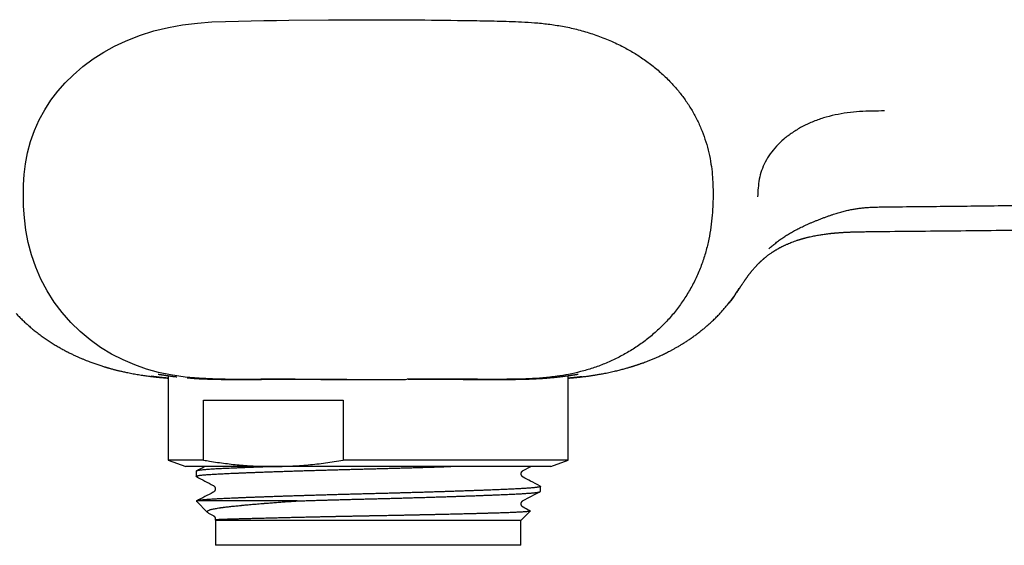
# Model space of a CAD drawing. Header units: millimetres. Extents: x 8 to 854, y 12 to 419.
# Tile 10 of 28: x 412 to 471, y 340 to 372. Entities that reach past the tile are written whole.
import ezdxf

# ---------------------------------------------------------------- set-up
doc = ezdxf.new("R2010")
doc.units = ezdxf.units.MM

msp = doc.modelspace()

# ---------------------------------------------------------------- linework, layer by layer
at = {"color": 7, "linetype": 'Continuous', "lineweight": 30}
for p, q in [((420.81, 350.524), (420.81, 345.436)), ((421.947, 350.395), (421.964, 350.394)), ((444.91, 345.436), (444.91, 350.527)), ((422.937, 349.054), (431.341, 349.054)), ((422.937, 345.436), (422.937, 349.054)), ((431.341, 349.054), (431.341, 345.436)), ((420.81, 345.436), (421.86, 345.054)), ((422.937, 345.436), (420.81, 345.436)), ((444.91, 345.436), (431.341, 345.436)), ((443.86, 345.054), (444.91, 345.436)), ((427.139, 345.054), (421.86, 345.054)), ((443.86, 345.054), (427.139, 345.054)), ((442.196, 344.813), (442.197, 344.813)), ((442.197, 344.813), (442.659, 345.054)), ((422.485, 344.762), (422.485, 344.458)), ((443.235, 343.553), (443.235, 343.857)), ((422.503, 342.961), (423.176, 342.288)), ((428.584, 342.979), (422.526, 342.979)), ((423.232, 342.25), (423.523, 342.098)), ((423.632, 341.832), (423.66, 341.804)), ((442.06, 341.804), (442.621, 342.366)), ((423.66, 341.804), (423.66, 340.304)), ((442.06, 341.804), (423.66, 341.804)), ((442.06, 340.304), (442.06, 341.804)), ((442.06, 340.304), (423.66, 340.304))]:
    msp.add_line(p, q, dxfattribs=at)
at = {"color": 7, "linetype": 'Continuous', "lineweight": 30, "flags": 128}
msp.add_lwpolyline([(431.565, 350.305), (430.552, 350.305), (428.463, 350.309), (426.388, 350.307), (425.687, 350.304), (424.971, 350.304), (424.234, 350.309), (423.467, 350.327), (422.665, 350.367), (421.824, 350.443), (420.939, 350.573), (420.223, 350.725), (419.505, 350.925), (418.79, 351.175), (418.084, 351.477), (417.396, 351.83), (416.733, 352.232), (416.1, 352.683), (415.498, 353.185), (414.932, 353.734), (414.407, 354.328), (413.931, 354.962), (413.505, 355.635), (413.132, 356.344), (412.819, 357.075), (412.568, 357.812), (412.374, 358.556), (412.232, 359.302), (412.14, 360.036), (412.09, 360.743), (412.074, 361.435), (412.084, 362.025), (412.123, 362.643), (412.2, 363.291), (412.329, 363.962), (412.51, 364.635), (412.746, 365.295), (413.033, 365.936), (413.365, 366.546), (413.737, 367.12), (414.149, 367.662), (414.595, 368.171), (415.068, 368.642), (415.665, 369.156), (416.286, 369.614), (416.922, 370.02), (417.572, 370.378), (418.233, 370.693), (419.077, 371.03), (419.944, 371.305), (420.821, 371.516), (421.672, 371.666), (422.571, 371.776), (423.437, 371.842), (424.263, 371.877), (425.051, 371.896), (425.811, 371.911), (426.565, 371.924), (427.324, 371.935), (428.084, 371.946), (430.47, 371.969), (432.86, 371.978), (432.86, 371.978)], dxfattribs=at)
at = {"color": 7, "linetype": 'Continuous', "lineweight": 30}
for points, knots in [([(432.86, 371.978), (432.958, 371.978), (434.099, 371.978), (436.28, 371.965), (438.597, 371.936), (440.108, 371.909), (440.82, 371.894), (441.55, 371.873), (442.308, 371.841), (443.103, 371.785), (443.931, 371.692), (444.78, 371.551), (445.636, 371.352), (446.487, 371.094), (447.329, 370.774), (448.097, 370.417), (448.794, 370.034), (449.424, 369.632), (450.037, 369.18), (450.627, 368.676), (451.151, 368.153), (451.615, 367.618), (452.02, 367.077), (452.389, 366.502), (452.713, 365.898), (452.99, 365.271), (453.221, 364.624), (453.4, 363.959), (453.526, 363.297), (453.601, 362.656), (453.64, 362.044), (453.648, 361.46), (453.637, 360.844), (453.597, 360.185), (453.516, 359.467), (453.393, 358.737), (453.215, 357.995), (452.978, 357.251), (452.679, 356.517), (452.32, 355.807), (451.908, 355.128), (451.445, 354.485), (450.934, 353.881), (450.378, 353.32), (449.783, 352.805), (449.155, 352.338), (448.498, 351.922), (447.817, 351.556), (447.115, 351.24), (446.397, 350.975), (445.672, 350.763), (444.952, 350.601), (444.191, 350.475), (443.396, 350.386), (442.572, 350.331), (441.784, 350.309), (441.034, 350.305), (440.091, 350.305), (438.938, 350.307), (437.24, 350.306), (435.999, 350.306), (435.217, 350.306)], [0, 0, 0, 0, 0.00574, 0.066413, 0.126993, 0.14067, 0.154424, 0.168508, 0.183198, 0.19864, 0.214884, 0.231697, 0.248733, 0.266007, 0.28348, 0.301101, 0.315307, 0.329755, 0.344578, 0.35964, 0.374832, 0.38767, 0.400805, 0.414147, 0.427437, 0.440682, 0.453969, 0.467416, 0.480707, 0.493158, 0.50501, 0.51637, 0.527155, 0.540863, 0.554776, 0.569195, 0.583942, 0.599192, 0.614622, 0.630053, 0.645451, 0.660808, 0.676145, 0.691474, 0.706755, 0.721932, 0.736993, 0.751976, 0.766902, 0.78176, 0.796494, 0.810859, 0.824683, 0.841403, 0.857455, 0.872758, 0.887293, 0.901131, 0.927736, 0.954468, 1, 1, 1, 1]), ([(463.986, 366.478), (463.735, 366.476), (463.233, 366.472), (462.479, 366.444), (461.732, 366.372), (460.998, 366.248), (460.289, 366.064), (459.616, 365.822), (458.989, 365.525), (458.416, 365.177), (457.902, 364.786), (457.455, 364.356), (457.077, 363.894), (456.777, 363.404), (456.558, 362.893), (456.419, 362.369), (456.355, 361.837), (456.34, 361.482), (456.332, 361.304)], [0, 0, 0, 0, 0.06254, 0.125046, 0.187569, 0.250042, 0.312527, 0.375017, 0.4375, 0.499998, 0.562492, 0.624993, 0.687496, 0.749976, 0.812454, 0.874962, 0.937473, 1, 1, 1, 1]), ([(463.865, 360.697), (464.116, 360.7), (465.577, 360.714), (468.288, 360.743), (472.015, 360.785), (475.787, 360.829), (479.529, 360.874), (483.17, 360.918), (486.671, 360.962), (490.019, 361.004), (493.217, 361.044), (496.276, 361.081), (499.212, 361.117), (502.04, 361.151), (504.773, 361.182), (507.421, 361.212), (509.993, 361.24), (512.496, 361.266), (514.936, 361.291), (517.321, 361.313), (519.657, 361.334), (521.948, 361.353), (524.198, 361.371), (525.765, 361.382), (526.583, 361.387), (526.664, 361.388)], [0, 0, 0, 0, 0.011991, 0.069825, 0.129468, 0.190057, 0.250008, 0.308187, 0.363991, 0.417268, 0.468121, 0.516766, 0.563411, 0.608371, 0.651837, 0.693962, 0.734879, 0.774702, 0.813531, 0.851469, 0.888651, 0.925123, 0.960933, 0.996125, 1, 1, 1, 1]), ([(457, 358.161), (457.022, 358.181), (457.075, 358.231), (457.164, 358.309), (457.264, 358.395), (457.367, 358.479), (457.472, 358.562), (457.58, 358.644), (457.688, 358.724), (457.797, 358.801), (457.907, 358.875), (458.019, 358.948), (458.134, 359.02), (458.252, 359.092), (458.372, 359.162), (458.495, 359.231), (458.621, 359.299), (458.751, 359.367), (458.885, 359.435), (459.026, 359.503), (459.174, 359.572), (459.326, 359.642), (459.484, 359.711), (459.648, 359.781), (459.819, 359.851), (460, 359.924), (460.187, 359.997), (460.375, 360.067), (460.558, 360.133), (460.736, 360.195), (460.901, 360.25), (461.053, 360.298), (461.196, 360.342), (461.339, 360.383), (461.482, 360.422), (461.622, 360.458), (461.758, 360.49), (461.891, 360.52), (462.021, 360.546), (462.147, 360.57), (462.27, 360.59), (462.39, 360.608), (462.509, 360.623), (462.631, 360.637), (462.757, 360.65), (462.888, 360.66), (463.025, 360.67), (463.168, 360.678), (463.32, 360.684), (463.481, 360.689), (463.662, 360.692), (463.792, 360.695), (463.863, 360.695), (463.865, 360.695)], [0, 0, 0, 0, 0.013449, 0.033266, 0.053046, 0.072801, 0.092543, 0.112286, 0.131998, 0.151153, 0.17008, 0.189156, 0.20838, 0.22775, 0.247265, 0.266923, 0.28672, 0.306701, 0.327122, 0.348701, 0.370755, 0.393351, 0.416553, 0.440438, 0.465106, 0.490634, 0.518304, 0.544839, 0.570386, 0.595099, 0.619098, 0.638793, 0.657594, 0.677454, 0.696625, 0.715147, 0.733071, 0.750442, 0.7673, 0.783681, 0.799603, 0.814701, 0.829626, 0.845006, 0.860896, 0.877375, 0.894535, 0.912493, 0.9314, 0.951457, 0.973034, 0.999485, 1, 1, 1, 1]), ([(463.263, 359.212), (463.301, 359.212), (464.157, 359.22), (465.827, 359.237), (468.27, 359.261), (470.702, 359.287), (473.125, 359.314), (475.536, 359.342), (477.937, 359.371), (480.365, 359.4), (482.82, 359.431), (485.301, 359.463), (487.77, 359.495), (490.228, 359.528), (492.675, 359.561), (495.073, 359.593), (497.423, 359.626), (499.726, 359.657), (502.018, 359.689), (504.299, 359.721), (506.57, 359.752), (508.831, 359.783), (511.08, 359.814), (513.355, 359.845), (515.654, 359.876), (517.977, 359.906), (520.288, 359.937), (522.588, 359.966), (524.727, 359.993), (526.099, 360.01), (526.709, 360.018)], [0, 0, 0, 0, 0.001789, 0.040462, 0.07897, 0.11731, 0.155484, 0.193491, 0.231332, 0.269006, 0.308296, 0.347402, 0.386326, 0.425067, 0.463625, 0.502, 0.538461, 0.574755, 0.610882, 0.646843, 0.682637, 0.718264, 0.753725, 0.789019, 0.825816, 0.862429, 0.89886, 0.935107, 0.971172, 1, 1, 1, 1]), ([(454.987, 355.416), (455.005, 355.442), (455.04, 355.492), (455.088, 355.563), (455.132, 355.627), (455.17, 355.685), (455.202, 355.732), (455.228, 355.771), (455.248, 355.802), (455.265, 355.828), (455.279, 355.849), (455.29, 355.865), (455.302, 355.883), (455.317, 355.906), (455.339, 355.939), (455.364, 355.977), (455.393, 356.021), (455.427, 356.071), (455.461, 356.123), (455.495, 356.172), (455.526, 356.218), (455.554, 356.26), (455.581, 356.299), (455.607, 356.335), (455.631, 356.37), (455.654, 356.403), (455.677, 356.434), (455.7, 356.467), (455.724, 356.5), (455.75, 356.536), (455.779, 356.574), (455.81, 356.617), (455.844, 356.661), (455.878, 356.705), (455.91, 356.745), (455.938, 356.781), (455.969, 356.819), (456.002, 356.86), (456.04, 356.905), (456.081, 356.954), (456.12, 356.999), (456.16, 357.044), (456.197, 357.086), (456.236, 357.128), (456.273, 357.169), (456.319, 357.216), (456.372, 357.271), (456.42, 357.318), (456.457, 357.354), (456.48, 357.376), (456.507, 357.401), (456.534, 357.427), (456.56, 357.451), (456.584, 357.472), (456.608, 357.494), (456.633, 357.517), (456.664, 357.543), (456.696, 357.571), (456.728, 357.598), (456.757, 357.622), (456.781, 357.642), (456.802, 357.659), (456.829, 357.681), (456.863, 357.708), (456.907, 357.742), (456.957, 357.78), (457.013, 357.822), (457.075, 357.867), (457.131, 357.907), (457.178, 357.938), (457.21, 357.96), (457.238, 357.979), (457.26, 357.993), (457.278, 358.005), (457.295, 358.016), (457.314, 358.028), (457.339, 358.044), (457.372, 358.065), (457.413, 358.09), (457.46, 358.118), (457.512, 358.148), (457.563, 358.178), (457.61, 358.204), (457.656, 358.229), (457.7, 358.253), (457.742, 358.275), (457.781, 358.295), (457.823, 358.316), (457.872, 358.341), (457.931, 358.369), (457.994, 358.399), (458.061, 358.43), (458.15, 358.469), (458.263, 358.517), (458.406, 358.574), (458.558, 358.63), (458.677, 358.671), (458.757, 358.697), (458.797, 358.71), (458.836, 358.722), (458.875, 358.734), (458.91, 358.745), (458.94, 358.754), (458.962, 358.76), (458.978, 358.765), (458.995, 358.77), (459.018, 358.777), (459.051, 358.786), (459.092, 358.798), (459.142, 358.811), (459.203, 358.827), (459.272, 358.845), (459.35, 358.865), (459.454, 358.889), (459.58, 358.917), (459.725, 358.947), (459.867, 358.975), (460.003, 358.999), (460.135, 359.021), (460.272, 359.042), (460.413, 359.062), (460.558, 359.08), (460.677, 359.094), (460.77, 359.104), (460.839, 359.111), (460.899, 359.117), (460.948, 359.122), (460.986, 359.125), (461.017, 359.128), (461.046, 359.131), (461.08, 359.134), (461.12, 359.137), (461.165, 359.14), (461.214, 359.144), (461.268, 359.148), (461.323, 359.152), (461.38, 359.156), (461.437, 359.16), (461.495, 359.163), (461.553, 359.166), (461.611, 359.17), (461.668, 359.173), (461.721, 359.175), (461.766, 359.177), (461.802, 359.179), (461.829, 359.18), (461.849, 359.181), (461.868, 359.182), (461.89, 359.182), (461.922, 359.184), (461.967, 359.185), (462.025, 359.188), (462.095, 359.19), (462.177, 359.192), (462.272, 359.195), (462.378, 359.197), (462.497, 359.2), (462.628, 359.202), (462.772, 359.204), (462.927, 359.206), (463.095, 359.208), (463.211, 359.209), (463.271, 359.21)], [0, 0, 0, 0, 0.0101192, 0.0193025, 0.027555, 0.0348801, 0.0412807, 0.0459097, 0.0498989, 0.0532491, 0.055961, 0.0580355, 0.0594743, 0.0632071, 0.0675998, 0.0727233, 0.0788483, 0.0860006, 0.0936538, 0.1007991, 0.1073831, 0.1135489, 0.1194376, 0.1249701, 0.1302483, 0.1352892, 0.1402081, 0.1450346, 0.1503742, 0.1558437, 0.1620471, 0.1688162, 0.1760783, 0.1831911, 0.1896403, 0.1954393, 0.2006908, 0.2080199, 0.2152603, 0.2228762, 0.2315405, 0.237942, 0.2451507, 0.2529021, 0.2599207, 0.2660637, 0.2767961, 0.2870501, 0.2904391, 0.2941776, 0.2982821, 0.3026763, 0.3066472, 0.3100236, 0.3130429, 0.316763, 0.3208114, 0.3255184, 0.3300446, 0.3338546, 0.3369524, 0.3395105, 0.3422035, 0.3471367, 0.3526583, 0.3588594, 0.3657516, 0.3733344, 0.3815391, 0.3859775, 0.3898147, 0.3930522, 0.3956915, 0.3977342, 0.3993637, 0.4014787, 0.4042014, 0.4080571, 0.4127062, 0.4181486, 0.4242478, 0.4300016, 0.4352078, 0.439867, 0.4453812, 0.4498634, 0.4536595, 0.4579144, 0.463525, 0.469874, 0.4768663, 0.4839899, 0.4911694, 0.5054347, 0.5199154, 0.5364245, 0.5528275, 0.5569123, 0.5609909, 0.5650632, 0.5688485, 0.5728212, 0.5758863, 0.5780445, 0.5793433, 0.5807227, 0.5832073, 0.586461, 0.5904836, 0.5956459, 0.6016895, 0.6086133, 0.6164163, 0.6250974, 0.6395359, 0.6540654, 0.6680579, 0.6815171, 0.6944462, 0.706848, 0.721808, 0.7359287, 0.7492134, 0.7566127, 0.7632913, 0.7691469, 0.77418, 0.7776148, 0.780524, 0.783, 0.786223, 0.7905556, 0.7947397, 0.7996111, 0.8050306, 0.8105042, 0.8159887, 0.8216661, 0.8273554, 0.8330566, 0.8387697, 0.8444948, 0.8498611, 0.8543736, 0.8577568, 0.8604188, 0.8623594, 0.8637403, 0.8657796, 0.8687287, 0.8731848, 0.8788169, 0.8856259, 0.8936126, 0.9027778, 0.9131226, 0.9246477, 0.9373541, 0.9512424, 0.9663128, 0.9825655, 1, 1, 1, 1]), ([(453.952, 354.165), (453.963, 354.176), (454.033, 354.246), (454.156, 354.38), (454.322, 354.566), (454.482, 354.755), (454.619, 354.927), (454.737, 355.08), (454.835, 355.215), (454.931, 355.35), (454.993, 355.441), (455.023, 355.487)], [0, 0, 0, 0, 0.025177, 0.169574, 0.313972, 0.458697, 0.603423, 0.702517, 0.801611, 0.900805, 1, 1, 1, 1]), ([(455.026, 355.484), (455.026, 355.484), (455.089, 355.579), (455.157, 355.684), (455.223, 355.789), (455.228, 355.798)], [0, 0, 0, 0, 0.0001244, 0.9090861, 1, 1, 1, 1]), ([(454.99, 355.423), (454.93, 355.338), (454.809, 355.168), (454.663, 354.976), (454.575, 354.87), (454.555, 354.846)], [0, 0, 0, 0, 0.4359507, 0.8719008, 1, 1, 1, 1]), ([(411.635, 354.278), (411.695, 354.214), (411.817, 354.085), (412.006, 353.897), (412.198, 353.715), (412.391, 353.542), (412.585, 353.376), (412.796, 353.204), (413.024, 353.027), (413.27, 352.847), (413.514, 352.678), (413.756, 352.52), (413.994, 352.373), (414.227, 352.236), (414.452, 352.109), (414.671, 351.992), (414.879, 351.886), (415.077, 351.79), (415.264, 351.703), (415.443, 351.623), (415.615, 351.549), (415.778, 351.482), (415.931, 351.421), (416.073, 351.366), (416.204, 351.317), (416.328, 351.273), (416.444, 351.232), (416.56, 351.192), (416.678, 351.153), (416.795, 351.115), (416.903, 351.082), (416.983, 351.057), (417.039, 351.04), (417.074, 351.03), (417.107, 351.02), (417.14, 351.011), (417.173, 351.001), (417.21, 350.99), (417.253, 350.978), (417.304, 350.964), (417.364, 350.947), (417.434, 350.928), (417.51, 350.908), (417.589, 350.888), (417.669, 350.867), (417.749, 350.847), (417.878, 350.816), (418.055, 350.775), (418.261, 350.73), (418.447, 350.692), (418.613, 350.66), (418.777, 350.63), (418.938, 350.602), (419.094, 350.576), (419.247, 350.552), (419.395, 350.531), (419.539, 350.511), (419.679, 350.492), (419.799, 350.478), (419.906, 350.465), (419.997, 350.455), (420.069, 350.447), (420.122, 350.441), (420.155, 350.438), (420.187, 350.435), (420.218, 350.431), (420.246, 350.429), (420.268, 350.426), (420.282, 350.425), (420.291, 350.424), (420.298, 350.424), (420.307, 350.423), (420.318, 350.422), (420.339, 350.42), (420.374, 350.416), (420.423, 350.412), (420.482, 350.407), (420.548, 350.401), (420.624, 350.394), (420.705, 350.388), (420.768, 350.383), (420.802, 350.381), (420.81, 350.38)], [0, 0, 0, 0, 0.024793, 0.049893, 0.074554, 0.098773, 0.12255, 0.145883, 0.174942, 0.20329, 0.230933, 0.257874, 0.284117, 0.309195, 0.333358, 0.356544, 0.37875, 0.398945, 0.418254, 0.436678, 0.454218, 0.470876, 0.486657, 0.500736, 0.514041, 0.526578, 0.538353, 0.549396, 0.562306, 0.57423, 0.585171, 0.595128, 0.59877, 0.602261, 0.6056, 0.608904, 0.612257, 0.615825, 0.620177, 0.625362, 0.631617, 0.638768, 0.646735, 0.654882, 0.663072, 0.671303, 0.679577, 0.702549, 0.725842, 0.742677, 0.759678, 0.776692, 0.793618, 0.810494, 0.827356, 0.844242, 0.861187, 0.878229, 0.895335, 0.907148, 0.91805, 0.928072, 0.931777, 0.935354, 0.938808, 0.94214, 0.945194, 0.947462, 0.948823, 0.949517, 0.950175, 0.951043, 0.952124, 0.953416, 0.957301, 0.962366, 0.967886, 0.974347, 0.981749, 0.990094, 0.997914, 1, 1, 1, 1]), ([(444.91, 350.378), (444.939, 350.381), (444.998, 350.385), (445.084, 350.392), (445.164, 350.399), (445.233, 350.405), (445.294, 350.411), (445.345, 350.416), (445.389, 350.42), (445.426, 350.424), (445.456, 350.427), (445.478, 350.429), (445.492, 350.43), (445.501, 350.431), (445.51, 350.432), (445.523, 350.434), (445.542, 350.436), (445.565, 350.438), (445.595, 350.441), (445.664, 350.449), (445.769, 350.461), (445.906, 350.477), (446.024, 350.493), (446.127, 350.506), (446.214, 350.519), (446.297, 350.53), (446.379, 350.543), (446.468, 350.556), (446.566, 350.571), (446.674, 350.589), (446.791, 350.609), (446.919, 350.632), (447.057, 350.657), (447.204, 350.686), (447.361, 350.718), (447.527, 350.754), (447.689, 350.791), (447.842, 350.827), (447.979, 350.861), (448.11, 350.894), (448.234, 350.927), (448.351, 350.959), (448.462, 350.99), (448.553, 351.017), (448.626, 351.038), (448.683, 351.056), (448.737, 351.072), (448.785, 351.087), (448.825, 351.099), (448.854, 351.108), (448.876, 351.115), (448.897, 351.122), (448.925, 351.131), (448.963, 351.143), (449.011, 351.159), (449.064, 351.176), (449.121, 351.196), (449.182, 351.216), (449.247, 351.239), (449.313, 351.262), (449.378, 351.285), (449.47, 351.318), (449.589, 351.362), (449.756, 351.427), (449.94, 351.5), (450.138, 351.583), (450.302, 351.655), (450.435, 351.715), (450.541, 351.764), (450.653, 351.817), (450.774, 351.876), (450.903, 351.94), (451.041, 352.011), (451.188, 352.09), (451.345, 352.176), (451.512, 352.27), (451.683, 352.371), (451.858, 352.479), (452.038, 352.594), (452.224, 352.717), (452.416, 352.85), (452.608, 352.989), (452.798, 353.133), (452.987, 353.281), (453.178, 353.44), (453.372, 353.608), (453.569, 353.787), (453.764, 353.972), (453.89, 354.101), (453.952, 354.165)], [0, 0, 0, 0, 0.008749, 0.017396, 0.025214, 0.032204, 0.038012, 0.04309, 0.047439, 0.05106, 0.054074, 0.05629, 0.057715, 0.058346, 0.059349, 0.060908, 0.063025, 0.065841, 0.069268, 0.073306, 0.090332, 0.106353, 0.121371, 0.132188, 0.142417, 0.15206, 0.161325, 0.171308, 0.182185, 0.193969, 0.20667, 0.220298, 0.234859, 0.250358, 0.266801, 0.284189, 0.302526, 0.317422, 0.331765, 0.345408, 0.358353, 0.370599, 0.382148, 0.393, 0.399224, 0.405193, 0.410908, 0.416161, 0.420319, 0.423339, 0.42522, 0.427141, 0.430046, 0.433937, 0.438814, 0.444677, 0.450316, 0.45664, 0.463485, 0.470299, 0.477035, 0.483694, 0.499082, 0.514038, 0.535881, 0.55674, 0.576617, 0.587873, 0.598859, 0.610674, 0.623699, 0.637408, 0.65225, 0.668228, 0.685341, 0.70359, 0.722975, 0.742291, 0.762614, 0.783943, 0.806276, 0.829611, 0.851692, 0.8746, 0.898333, 0.922891, 0.94827, 0.974465, 1, 1, 1, 1]), ([(419.755, 350.51), (419.755, 350.51), (419.755, 350.51), (419.764, 350.508), (419.78, 350.506), (419.796, 350.504), (419.813, 350.502), (419.837, 350.498), (419.862, 350.495), (419.885, 350.492), (419.904, 350.49), (419.925, 350.487), (419.947, 350.484), (419.97, 350.481), (419.996, 350.478), (420.022, 350.474), (420.045, 350.472), (420.06, 350.47), (420.067, 350.469), (420.073, 350.468), (420.078, 350.468), (420.088, 350.466), (420.108, 350.464), (420.145, 350.46), (420.179, 350.456), (420.206, 350.453), (420.218, 350.451), (420.231, 350.45), (420.247, 350.448), (420.265, 350.446), (420.286, 350.444), (420.308, 350.441), (420.331, 350.439), (420.357, 350.436), (420.378, 350.434), (420.394, 350.432), (420.405, 350.431), (420.416, 350.43), (420.427, 350.428), (420.437, 350.427), (420.447, 350.426), (420.454, 350.426), (420.461, 350.425), (420.48, 350.423), (420.511, 350.42), (420.555, 350.416), (420.598, 350.411), (420.643, 350.407), (420.69, 350.403), (420.737, 350.399), (420.777, 350.395), (420.801, 350.393), (420.81, 350.392)], [0, 0, 0, 0, 0.0408926, 0.1162249, 0.1915223, 0.2211899, 0.2513441, 0.282042, 0.3132964, 0.3291363, 0.3451198, 0.3612485, 0.3775236, 0.3939465, 0.4105186, 0.4272411, 0.4440259, 0.4497446, 0.4544125, 0.4581777, 0.4618315, 0.4654918, 0.479934, 0.5059712, 0.5448057, 0.55267, 0.5613689, 0.5709753, 0.5814891, 0.5951887, 0.6101745, 0.6264464, 0.6440046, 0.662849, 0.6829797, 0.6908884, 0.6989793, 0.7072523, 0.7157075, 0.7239717, 0.730821, 0.7363424, 0.7409351, 0.7455144, 0.7788842, 0.8096575, 0.8413542, 0.8744577, 0.908594, 0.9438568, 0.9802465, 1, 1, 1, 1]), ([(420.196, 350.615), (420.196, 350.615), (420.195, 350.615), (420.198, 350.615), (420.202, 350.614), (420.21, 350.613), (420.221, 350.612), (420.236, 350.61), (420.254, 350.608), (420.275, 350.604), (420.3, 350.601), (420.328, 350.597), (420.359, 350.592), (420.394, 350.586), (420.432, 350.581), (420.474, 350.574), (420.518, 350.567), (420.565, 350.56), (420.615, 350.553), (420.669, 350.545), (420.726, 350.536), (420.785, 350.528), (420.848, 350.519), (420.913, 350.51), (420.982, 350.5), (421.054, 350.491), (421.129, 350.481), (421.206, 350.472), (421.275, 350.463), (421.318, 350.458), (421.334, 350.456)], [0, 0, 0, 0, 0.008168, 0.031111, 0.056783, 0.085118, 0.115898, 0.14878, 0.182983, 0.218071, 0.25444, 0.291819, 0.330001, 0.368829, 0.408179, 0.447968, 0.487368, 0.527068, 0.56709, 0.607393, 0.647947, 0.688736, 0.729001, 0.769911, 0.81103, 0.85228, 0.893586, 0.934864, 0.976029, 1, 1, 1, 1]), ([(421.962, 350.394), (422.022, 350.389), (422.154, 350.378), (422.372, 350.363), (422.614, 350.349), (422.86, 350.336), (423.11, 350.326), (423.345, 350.318), (423.57, 350.313), (423.783, 350.308), (424.001, 350.305), (424.225, 350.303), (424.454, 350.301), (424.714, 350.3), (425.007, 350.3), (425.299, 350.301), (425.56, 350.302), (425.787, 350.303), (426.048, 350.304), (426.343, 350.306), (426.653, 350.306), (426.945, 350.307), (427.216, 350.307), (427.492, 350.308), (427.771, 350.308), (428.054, 350.308), (428.329, 350.307), (428.597, 350.307), (428.856, 350.307), (429.117, 350.307), (429.381, 350.306), (429.647, 350.306), (429.949, 350.306), (430.288, 350.305), (430.659, 350.305), (431.027, 350.305), (431.311, 350.305), (431.476, 350.305), (431.518, 350.305)], [0, 0, 0, 0, 0.029112, 0.064204, 0.09944, 0.134676, 0.167367, 0.200086, 0.226233, 0.252384, 0.278531, 0.304809, 0.331091, 0.357369, 0.39254, 0.427711, 0.451254, 0.474799, 0.498341, 0.531098, 0.563885, 0.589929, 0.615977, 0.642021, 0.668205, 0.694392, 0.720576, 0.743959, 0.767344, 0.790727, 0.814209, 0.837695, 0.861177, 0.893867, 0.926587, 0.957794, 0.989008, 1, 1, 1, 1]), ([(431.502, 350.304), (431.528, 350.304), (431.583, 350.304), (431.671, 350.304), (431.767, 350.304), (431.873, 350.304), (431.988, 350.305), (432.121, 350.305), (432.272, 350.305), (432.443, 350.305), (432.626, 350.305), (432.812, 350.305), (432.998, 350.305), (433.184, 350.305), (433.378, 350.305), (433.582, 350.305), (433.795, 350.305), (434.031, 350.305), (434.292, 350.305), (434.578, 350.305), (434.876, 350.305), (435.079, 350.305), (435.183, 350.306)], [0, 0, 0, 0, 0.021838, 0.045998, 0.07252, 0.10143, 0.132751, 0.1665, 0.209409, 0.255725, 0.30546, 0.358623, 0.406426, 0.456705, 0.509465, 0.564706, 0.622432, 0.682643, 0.756797, 0.834407, 0.915474, 1, 1, 1, 1]), ([(435.268, 350.306), (435.35, 350.306), (435.533, 350.306), (435.815, 350.306), (436.113, 350.306), (436.41, 350.306), (436.694, 350.306), (436.966, 350.306), (437.225, 350.306), (437.482, 350.306), (437.738, 350.306), (437.992, 350.306), (438.276, 350.306), (438.589, 350.306), (438.907, 350.305), (439.197, 350.305), (439.461, 350.305), (439.722, 350.304), (439.979, 350.304), (440.232, 350.304), (440.472, 350.303), (440.699, 350.303), (440.914, 350.303), (441.16, 350.302), (441.437, 350.303), (441.732, 350.305), (442.011, 350.309), (442.253, 350.314), (442.466, 350.32), (442.647, 350.327), (442.819, 350.334), (442.983, 350.342), (443.142, 350.351), (443.293, 350.36), (443.436, 350.37), (443.567, 350.38), (443.648, 350.387), (443.686, 350.39)], [0, 0, 0, 0, 0.024029, 0.05317, 0.082467, 0.111768, 0.141065, 0.167227, 0.193393, 0.219555, 0.245829, 0.272107, 0.298382, 0.334959, 0.371571, 0.400795, 0.430024, 0.459248, 0.488629, 0.518014, 0.547395, 0.573623, 0.599854, 0.626082, 0.665578, 0.705075, 0.741711, 0.778379, 0.805499, 0.832633, 0.857747, 0.882862, 0.90802, 0.933178, 0.956457, 0.979735, 1, 1, 1, 1]), ([(443.683, 350.389), (443.717, 350.392), (443.786, 350.398), (443.885, 350.407), (443.982, 350.416), (444.077, 350.426), (444.169, 350.435), (444.258, 350.445), (444.344, 350.455), (444.427, 350.464), (444.507, 350.474), (444.585, 350.484), (444.66, 350.493), (444.731, 350.503), (444.8, 350.512), (444.865, 350.521), (444.929, 350.53), (444.989, 350.538), (445.046, 350.547), (445.1, 350.555), (445.151, 350.562), (445.199, 350.569), (445.244, 350.576), (445.286, 350.582), (445.324, 350.588), (445.359, 350.594), (445.391, 350.598), (445.418, 350.602), (445.444, 350.606), (445.466, 350.609), (445.485, 350.611), (445.499, 350.613), (445.51, 350.615), (445.517, 350.615), (445.521, 350.616), (445.522, 350.616), (445.522, 350.616)], [0, 0, 0, 0, 0.031704, 0.063391, 0.095068, 0.126745, 0.158428, 0.190134, 0.221644, 0.253127, 0.284663, 0.316196, 0.34766, 0.379001, 0.409221, 0.440663, 0.471982, 0.503176, 0.534243, 0.565177, 0.595971, 0.626609, 0.657071, 0.687329, 0.717342, 0.747057, 0.776401, 0.805297, 0.833362, 0.862366, 0.890765, 0.918275, 0.941585, 0.963159, 0.98275, 1, 1, 1, 1]), ([(444.91, 350.394), (444.91, 350.394), (444.916, 350.395), (444.929, 350.396), (444.948, 350.398), (444.966, 350.399), (444.984, 350.401), (445.002, 350.402), (445.029, 350.405), (445.066, 350.408), (445.11, 350.412), (445.153, 350.416), (445.195, 350.42), (445.235, 350.424), (445.274, 350.428), (445.311, 350.431), (445.338, 350.434), (445.357, 350.436), (445.367, 350.437), (445.377, 350.438), (445.387, 350.439), (445.396, 350.44), (445.406, 350.441), (445.417, 350.443), (445.428, 350.444), (445.439, 350.445), (445.449, 350.446), (445.458, 350.447), (445.468, 350.448), (445.477, 350.449), (445.486, 350.45), (445.495, 350.451), (445.504, 350.452), (445.512, 350.453), (445.521, 350.454), (445.53, 350.455), (445.538, 350.456), (445.546, 350.457), (445.555, 350.458), (445.563, 350.459), (445.571, 350.46), (445.578, 350.461), (445.586, 350.462), (445.594, 350.463), (445.601, 350.463), (445.608, 350.464), (445.615, 350.465), (445.621, 350.466), (445.628, 350.467), (445.634, 350.467), (445.64, 350.468), (445.646, 350.469), (445.652, 350.469), (445.657, 350.47), (445.663, 350.471), (445.668, 350.471), (445.674, 350.472), (445.679, 350.473), (445.684, 350.473), (445.689, 350.474), (445.693, 350.474), (445.698, 350.475), (445.703, 350.475), (445.707, 350.476), (445.712, 350.477), (445.716, 350.477), (445.72, 350.477), (445.724, 350.478), (445.727, 350.478), (445.731, 350.479), (445.734, 350.479), (445.737, 350.479), (445.74, 350.48), (445.743, 350.48), (445.746, 350.48), (445.747, 350.481), (445.748, 350.481), (445.749, 350.481)], [0, 0, 0, 0, 0.00008, 0.004888, 0.009401, 0.013775, 0.018102, 0.022383, 0.026618, 0.037732, 0.048513, 0.058961, 0.069076, 0.078859, 0.088308, 0.097425, 0.10621, 0.108728, 0.11146, 0.114542, 0.117973, 0.121754, 0.125885, 0.131204, 0.137011, 0.143306, 0.15009, 0.156764, 0.163853, 0.171355, 0.179271, 0.187601, 0.196346, 0.205505, 0.215078, 0.225551, 0.236479, 0.247861, 0.259699, 0.271991, 0.284738, 0.29794, 0.311597, 0.325709, 0.340276, 0.355298, 0.370775, 0.385784, 0.401197, 0.417015, 0.433238, 0.449865, 0.46711, 0.48477, 0.502845, 0.521334, 0.540238, 0.559556, 0.579289, 0.599437, 0.620989, 0.642996, 0.665458, 0.688375, 0.711747, 0.735574, 0.759856, 0.784594, 0.809787, 0.835434, 0.861537, 0.888095, 0.913552, 0.939414, 0.96568, 0.992351, 1, 1, 1, 1]), ([(422.937, 345.436), (423.057, 345.416), (423.334, 345.369), (423.772, 345.302), (424.25, 345.238), (424.728, 345.182), (425.209, 345.136), (425.69, 345.1), (426.173, 345.074), (426.656, 345.057), (426.978, 345.055), (427.139, 345.054)], [0, 0, 0, 0, 0.085698, 0.199668, 0.313637, 0.42772, 0.541803, 0.656276, 0.770749, 0.885375, 1, 1, 1, 1]), ([(427.139, 345.054), (427.314, 345.056), (427.665, 345.058), (428.19, 345.077), (428.716, 345.108), (429.241, 345.151), (429.767, 345.206), (430.293, 345.272), (430.818, 345.348), (431.167, 345.407), (431.341, 345.436)], [0, 0, 0, 0, 0.1245433, 0.2490868, 0.3738286, 0.4985709, 0.6238525, 0.7491348, 0.874567, 1, 1, 1, 1]), ([(422.501, 344.441), (422.496, 344.444), (422.486, 344.45), (422.483, 344.46), (422.49, 344.469), (422.509, 344.479), (422.54, 344.49), (422.585, 344.5), (422.643, 344.511), (422.714, 344.521), (422.794, 344.531), (422.882, 344.541), (422.977, 344.55), (423.081, 344.559), (423.194, 344.568), (423.315, 344.576), (423.444, 344.585), (423.579, 344.593), (423.722, 344.601), (423.873, 344.609), (424.034, 344.617), (424.204, 344.625), (424.384, 344.633), (424.573, 344.642), (424.772, 344.65), (424.979, 344.659), (425.195, 344.668), (425.42, 344.677), (425.654, 344.687), (425.896, 344.696), (426.145, 344.705), (426.402, 344.715), (426.667, 344.725), (426.948, 344.735), (427.245, 344.745), (427.558, 344.756), (427.878, 344.766), (428.205, 344.777), (428.526, 344.788), (428.842, 344.797), (429.151, 344.807), (429.463, 344.817), (429.778, 344.826), (430.092, 344.835), (430.406, 344.844), (430.719, 344.853), (431.033, 344.862), (431.349, 344.871), (431.667, 344.879), (431.985, 344.888), (432.303, 344.896), (432.618, 344.904), (432.933, 344.912), (433.248, 344.92), (433.565, 344.928), (433.883, 344.937), (434.202, 344.945), (434.522, 344.954), (434.842, 344.963), (435.162, 344.972), (435.481, 344.981), (435.81, 344.991), (436.147, 345.001), (436.492, 345.011), (436.833, 345.022), (437.17, 345.033), (437.487, 345.043), (437.71, 345.05), (437.821, 345.054), (437.84, 345.054)], [0, 0, 0, 0, 0.013581, 0.028771, 0.043959, 0.059139, 0.075816, 0.092462, 0.109066, 0.125618, 0.142109, 0.157006, 0.171838, 0.186597, 0.201276, 0.215869, 0.230112, 0.24426, 0.258309, 0.272252, 0.286479, 0.300816, 0.315257, 0.329797, 0.344428, 0.359145, 0.373942, 0.388811, 0.403746, 0.418739, 0.433784, 0.448872, 0.463996, 0.479149, 0.49584, 0.512545, 0.529255, 0.545957, 0.562642, 0.577753, 0.592834, 0.607876, 0.622873, 0.637816, 0.652434, 0.666987, 0.681468, 0.695872, 0.710482, 0.725, 0.739417, 0.75373, 0.767938, 0.782192, 0.796555, 0.81102, 0.825582, 0.840234, 0.854971, 0.869786, 0.884671, 0.899621, 0.916131, 0.932699, 0.949316, 0.965972, 0.982656, 0.997149, 1, 1, 1, 1]), ([(427.389, 345.054), (427.388, 345.054), (427.281, 345.051), (427.076, 345.043), (426.775, 345.033), (426.482, 345.022), (426.198, 345.012), (425.923, 345.001), (425.658, 344.991), (425.403, 344.981), (425.158, 344.971), (424.923, 344.961), (424.7, 344.952), (424.487, 344.942), (424.287, 344.933), (424.098, 344.924), (423.921, 344.915), (423.755, 344.907), (423.596, 344.898), (423.445, 344.889), (423.302, 344.88), (423.17, 344.87), (423.048, 344.86), (422.937, 344.851), (422.838, 344.841), (422.75, 344.83), (422.674, 344.82), (422.611, 344.81), (422.56, 344.799), (422.522, 344.789), (422.497, 344.778), (422.485, 344.769), (422.486, 344.764), (422.486, 344.762)], [0, 0, 0, 0, 0.00051, 0.035345, 0.070139, 0.104869, 0.139515, 0.174055, 0.208469, 0.242735, 0.276762, 0.310603, 0.344242, 0.37766, 0.410841, 0.443182, 0.475264, 0.507215, 0.53941, 0.572523, 0.605884, 0.639476, 0.673281, 0.707283, 0.741461, 0.775796, 0.810194, 0.844709, 0.87932, 0.914005, 0.948744, 0.982894, 1, 1, 1, 1]), ([(423.029, 345.054), (423.023, 345.051), (422.847, 344.96), (422.671, 344.868), (422.501, 344.779)], [0, 0, 0, 0, 0.032115, 1, 1, 1, 1]), ([(442.196, 344.407), (442.192, 344.41), (442.184, 344.414), (442.172, 344.422), (442.161, 344.431), (442.151, 344.44), (442.142, 344.449), (442.135, 344.457), (442.13, 344.464), (442.126, 344.469), (442.122, 344.475), (442.118, 344.48), (442.114, 344.487), (442.108, 344.498), (442.099, 344.516), (442.091, 344.536), (442.086, 344.557), (442.082, 344.577), (442.08, 344.601), (442.08, 344.625), (442.083, 344.65), (442.088, 344.674), (442.096, 344.697), (442.104, 344.715), (442.112, 344.731), (442.12, 344.743), (442.129, 344.756), (442.14, 344.769), (442.153, 344.782), (442.167, 344.794), (442.181, 344.804), (442.189, 344.809), (442.193, 344.811)], [0, 0, 0, 0, 0.056971, 0.110349, 0.157228, 0.197603, 0.23147, 0.258827, 0.278493, 0.292511, 0.302524, 0.313272, 0.325075, 0.337942, 0.372531, 0.413186, 0.432772, 0.460588, 0.495715, 0.528169, 0.555282, 0.593058, 0.627702, 0.659357, 0.681604, 0.708649, 0.742534, 0.783311, 0.831007, 0.885641, 0.947225, 1, 1, 1, 1]), ([(422.501, 344.441), (422.671, 344.352), (423.012, 344.175), (423.352, 343.997), (423.523, 343.908)], [0, 0, 0, 0, 0.500035, 1, 1, 1, 1]), ([(443.218, 343.874), (443.027, 343.974), (442.686, 344.152), (442.346, 344.329), (442.197, 344.407)], [0, 0, 0, 0, 0.562491, 1, 1, 1, 1]), ([(443.218, 343.874), (443.219, 343.874), (443.227, 343.871), (443.233, 343.864), (443.236, 343.855), (443.23, 343.847), (443.215, 343.838), (443.191, 343.829), (443.157, 343.82), (443.111, 343.81), (443.052, 343.801), (442.981, 343.791), (442.9, 343.781), (442.808, 343.771), (442.706, 343.762), (442.596, 343.753), (442.482, 343.744), (442.362, 343.736), (442.236, 343.728), (442.102, 343.72), (441.961, 343.712), (441.813, 343.705), (441.657, 343.697), (441.493, 343.689), (441.32, 343.681), (441.139, 343.673), (440.95, 343.665), (440.756, 343.657), (440.559, 343.648), (440.358, 343.64), (440.15, 343.632), (439.936, 343.623), (439.703, 343.614), (439.451, 343.605), (439.18, 343.595), (438.9, 343.585), (438.614, 343.575), (438.32, 343.565), (438.021, 343.555), (437.723, 343.545), (437.43, 343.535), (437.141, 343.526), (436.849, 343.517), (436.553, 343.508), (436.255, 343.498), (435.954, 343.489), (435.652, 343.481), (435.348, 343.472), (435.043, 343.463), (434.738, 343.454), (434.432, 343.446), (434.109, 343.437), (433.768, 343.428), (433.411, 343.419), (433.056, 343.41), (432.711, 343.401), (432.374, 343.392), (432.044, 343.384), (431.712, 343.375), (431.38, 343.366), (431.046, 343.357), (430.713, 343.347), (430.39, 343.338), (430.077, 343.329), (429.774, 343.32), (429.473, 343.311), (429.175, 343.302), (428.879, 343.293), (428.587, 343.284), (428.298, 343.275), (428.013, 343.265), (427.733, 343.256), (427.457, 343.247), (427.187, 343.237), (426.927, 343.228), (426.678, 343.219), (426.439, 343.211), (426.206, 343.202), (425.98, 343.194), (425.748, 343.185), (425.512, 343.175), (425.275, 343.166), (425.047, 343.156), (424.828, 343.147), (424.619, 343.138), (424.42, 343.129), (424.236, 343.121), (424.067, 343.113), (423.911, 343.105), (423.763, 343.097), (423.622, 343.09), (423.488, 343.082), (423.361, 343.074), (423.241, 343.065), (423.129, 343.057), (423.026, 343.049), (422.931, 343.04), (422.844, 343.031), (422.768, 343.022), (422.701, 343.014), (422.645, 343.005), (422.596, 342.997), (422.556, 342.988), (422.536, 342.982), (422.526, 342.979)], [0, 0, 0, 0, 0.000575, 0.010493, 0.019849, 0.029203, 0.038553, 0.047894, 0.057223, 0.067995, 0.078739, 0.089449, 0.10012, 0.110745, 0.12132, 0.131838, 0.141426, 0.15096, 0.160434, 0.169845, 0.179191, 0.188471, 0.197779, 0.207154, 0.216594, 0.226094, 0.235652, 0.245264, 0.254372, 0.26352, 0.272706, 0.281926, 0.291177, 0.301912, 0.312677, 0.323466, 0.334273, 0.345091, 0.355915, 0.366738, 0.376654, 0.38656, 0.39645, 0.406321, 0.416167, 0.425985, 0.43577, 0.445517, 0.455223, 0.464883, 0.474493, 0.484049, 0.495237, 0.50634, 0.517352, 0.528287, 0.538467, 0.548725, 0.559059, 0.569462, 0.579931, 0.59046, 0.601044, 0.61079, 0.620574, 0.630391, 0.640237, 0.650107, 0.659997, 0.669902, 0.679817, 0.689738, 0.699661, 0.709579, 0.71949, 0.728822, 0.738138, 0.747435, 0.756709, 0.765956, 0.776617, 0.787231, 0.797793, 0.808297, 0.818739, 0.829114, 0.839417, 0.848794, 0.858104, 0.867383, 0.876727, 0.886137, 0.895609, 0.90514, 0.914727, 0.924365, 0.934051, 0.94378, 0.953549, 0.962792, 0.972062, 0.981356, 0.99067, 1, 1, 1, 1]), ([(423.523, 343.908), (423.528, 343.905), (423.538, 343.9), (423.553, 343.889), (423.566, 343.877), (423.577, 343.867), (423.585, 343.857), (423.591, 343.849), (423.595, 343.843), (423.599, 343.838), (423.604, 343.83), (423.609, 343.821), (423.614, 343.813), (423.617, 343.805), (423.621, 343.798), (423.624, 343.79), (423.626, 343.783), (423.629, 343.774), (423.632, 343.764), (423.635, 343.752), (423.637, 343.74), (423.638, 343.729), (423.639, 343.72), (423.639, 343.709), (423.639, 343.697), (423.638, 343.682), (423.636, 343.665), (423.632, 343.646), (423.627, 343.629), (423.622, 343.614), (423.616, 343.603), (423.609, 343.589), (423.6, 343.573), (423.587, 343.555), (423.572, 343.539), (423.556, 343.524), (423.539, 343.511), (423.528, 343.505), (423.523, 343.502)], [0, 0, 0, 0, 0.067947, 0.127477, 0.178563, 0.221181, 0.255307, 0.280925, 0.294549, 0.303387, 0.321215, 0.337348, 0.352003, 0.365173, 0.37685, 0.38703, 0.401202, 0.41115, 0.422737, 0.43808, 0.457195, 0.46817, 0.48009, 0.492953, 0.507021, 0.526849, 0.549015, 0.575892, 0.601414, 0.623514, 0.642238, 0.659299, 0.698395, 0.744467, 0.797604, 0.85787, 0.925319, 1, 1, 1, 1]), ([(423.523, 343.502), (423.352, 343.413), (423.014, 343.237), (422.676, 343.06), (422.507, 342.973)], [0, 0, 0, 0, 0.5033174, 1, 1, 1, 1]), ([(428.584, 342.979), (428.686, 342.983), (428.889, 342.989), (429.198, 342.999), (429.511, 343.008), (429.825, 343.017), (430.14, 343.027), (430.455, 343.036), (430.768, 343.045), (431.082, 343.053), (431.397, 343.062), (431.715, 343.071), (432.033, 343.079), (432.351, 343.087), (432.666, 343.096), (432.981, 343.103), (433.296, 343.111), (433.613, 343.12), (433.931, 343.128), (434.251, 343.137), (434.571, 343.145), (434.891, 343.154), (435.211, 343.163), (435.53, 343.173), (435.858, 343.182), (436.195, 343.192), (436.539, 343.203), (436.88, 343.213), (437.216, 343.224), (437.537, 343.234), (437.843, 343.244), (438.134, 343.254), (438.419, 343.264), (438.698, 343.274), (438.97, 343.283), (439.233, 343.293), (439.487, 343.302), (439.734, 343.311), (439.976, 343.321), (440.211, 343.33), (440.439, 343.339), (440.659, 343.348), (440.87, 343.357), (441.072, 343.366), (441.264, 343.374), (441.448, 343.383), (441.622, 343.391), (441.786, 343.399), (441.943, 343.407), (442.091, 343.415), (442.232, 343.423), (442.365, 343.432), (442.494, 343.441), (442.617, 343.45), (442.733, 343.46), (442.838, 343.47), (442.932, 343.48), (443.011, 343.49), (443.076, 343.5), (443.129, 343.51), (443.171, 343.519), (443.204, 343.529), (443.224, 343.538), (443.234, 343.547), (443.234, 343.551), (443.233, 343.553)], [0, 0, 0, 0, 0.016104, 0.032174, 0.048202, 0.06418, 0.0801, 0.095672, 0.111174, 0.126598, 0.141938, 0.157498, 0.172958, 0.18831, 0.20355, 0.218688, 0.233901, 0.249228, 0.264663, 0.280201, 0.295834, 0.311557, 0.327361, 0.343239, 0.359185, 0.376793, 0.394462, 0.412182, 0.429942, 0.44773, 0.463881, 0.480039, 0.496193, 0.512337, 0.528461, 0.544271, 0.560047, 0.57578, 0.591464, 0.607409, 0.623286, 0.63909, 0.654811, 0.670443, 0.68598, 0.701414, 0.71674, 0.731951, 0.74709, 0.762331, 0.777684, 0.793145, 0.808706, 0.825932, 0.843262, 0.860687, 0.878198, 0.895784, 0.911793, 0.927846, 0.943938, 0.960058, 0.976199, 0.992064, 1, 1, 1, 1]), ([(442.197, 343.003), (442.367, 343.092), (442.707, 343.27), (443.048, 343.447), (443.218, 343.536)], [0, 0, 0, 0, 0.499965, 1, 1, 1, 1]), ([(422.526, 342.979), (422.519, 342.977), (422.505, 342.973), (422.499, 342.967), (422.502, 342.963), (422.503, 342.962)], [0, 0, 0, 0, 0.376866, 0.745958, 1, 1, 1, 1]), ([(423.232, 342.25), (423.223, 342.255), (423.199, 342.268), (423.175, 342.288), (423.158, 342.31), (423.154, 342.333), (423.162, 342.355), (423.183, 342.378), (423.217, 342.4), (423.263, 342.421), (423.322, 342.443), (423.393, 342.465), (423.481, 342.487), (423.585, 342.509), (423.708, 342.532), (423.815, 342.55), (423.898, 342.562), (423.95, 342.57), (424.003, 342.577), (424.058, 342.585), (424.115, 342.592), (424.174, 342.599), (424.255, 342.609), (424.362, 342.622), (424.499, 342.637), (424.647, 342.653), (424.798, 342.669), (424.953, 342.685), (425.067, 342.696), (425.142, 342.704), (425.174, 342.707), (425.206, 342.71), (425.239, 342.713), (425.273, 342.716), (425.306, 342.72), (425.34, 342.723), (425.415, 342.73), (425.536, 342.741), (425.71, 342.757), (425.898, 342.774), (426.093, 342.79), (426.294, 342.807), (426.444, 342.82), (426.545, 342.828), (426.594, 342.832), (426.643, 342.836), (426.693, 342.84), (426.744, 342.844), (426.795, 342.848), (426.936, 342.859), (427.172, 342.878), (427.509, 342.903), (427.858, 342.928), (428.215, 342.954), (428.461, 342.971), (428.584, 342.979)], [0, 0, 0, 0, 0.018777, 0.047561, 0.076413, 0.105331, 0.134316, 0.162874, 0.191557, 0.220365, 0.249299, 0.278358, 0.307543, 0.339682, 0.371942, 0.404321, 0.415252, 0.426197, 0.437154, 0.448125, 0.45911, 0.470108, 0.481119, 0.503558, 0.526568, 0.55015, 0.574309, 0.596048, 0.618238, 0.62265, 0.627079, 0.631526, 0.635991, 0.640473, 0.644972, 0.64949, 0.654024, 0.674743, 0.696603, 0.719609, 0.743766, 0.765982, 0.789098, 0.794412, 0.799772, 0.805177, 0.810628, 0.816125, 0.821668, 0.827256, 0.861635, 0.896099, 0.930648, 0.965281, 1, 1, 1, 1]), ([(442.197, 342.597), (442.192, 342.599), (442.184, 342.604), (442.171, 342.613), (442.16, 342.622), (442.15, 342.632), (442.141, 342.641), (442.133, 342.649), (442.127, 342.658), (442.118, 342.67), (442.107, 342.687), (442.096, 342.713), (442.088, 342.738), (442.083, 342.761), (442.08, 342.781), (442.08, 342.799), (442.08, 342.814), (442.081, 342.823), (442.082, 342.83), (442.082, 342.835), (442.084, 342.846), (442.087, 342.861), (442.093, 342.879), (442.098, 342.891), (442.101, 342.898), (442.103, 342.903), (442.105, 342.908), (442.108, 342.913), (442.113, 342.922), (442.12, 342.933), (442.13, 342.947), (442.143, 342.962), (442.159, 342.977), (442.177, 342.992), (442.19, 342.999), (442.197, 343.003)], [0, 0, 0, 0, 0.062923, 0.118457, 0.166608, 0.207382, 0.240791, 0.266856, 0.286175, 0.303778, 0.348201, 0.38909, 0.427702, 0.455689, 0.482816, 0.506398, 0.524141, 0.536039, 0.543069, 0.549426, 0.55559, 0.585208, 0.609366, 0.628107, 0.635462, 0.641482, 0.648482, 0.661744, 0.681493, 0.707725, 0.747737, 0.797023, 0.855532, 0.92321, 1, 1, 1, 1]), ([(442.616, 342.378), (442.602, 342.385), (442.463, 342.458), (442.323, 342.531), (442.197, 342.597)], [0, 0, 0, 0, 0.0951238, 1, 1, 1, 1]), ([(423.523, 342.098), (423.529, 342.095), (423.539, 342.089), (423.556, 342.076), (423.571, 342.063), (423.583, 342.049), (423.594, 342.035), (423.603, 342.022), (423.61, 342.01), (423.615, 341.999), (423.62, 341.99), (423.623, 341.981), (423.627, 341.972), (423.629, 341.964), (423.631, 341.958), (423.633, 341.951), (423.634, 341.945), (423.636, 341.935), (423.638, 341.922), (423.639, 341.907), (423.639, 341.895), (423.639, 341.884), (423.638, 341.869), (423.636, 341.853), (423.633, 341.841), (423.632, 341.835), (423.631, 341.834)], [0, 0, 0, 0, 0.130669, 0.249519, 0.351549, 0.436786, 0.505278, 0.557123, 0.596338, 0.629347, 0.656216, 0.684953, 0.705456, 0.721067, 0.735978, 0.750183, 0.76368, 0.776463, 0.816088, 0.84656, 0.867831, 0.888691, 0.919142, 0.959153, 0.99538, 1, 1, 1, 1]), ([(427.763, 341.959), (427.629, 341.956), (427.358, 341.949), (426.967, 341.939), (426.586, 341.929), (426.217, 341.92), (425.863, 341.911), (425.526, 341.903), (425.222, 341.895), (424.95, 341.887), (424.708, 341.881), (424.486, 341.874), (424.3, 341.868), (424.145, 341.863), (424.017, 341.858), (423.906, 341.854), (423.813, 341.849), (423.731, 341.845), (423.669, 341.84), (423.634, 341.836), (423.633, 341.834), (423.633, 341.833)], [0, 0, 0, 0, 0.053314, 0.107626, 0.162937, 0.219246, 0.276552, 0.334856, 0.394158, 0.446867, 0.500341, 0.55458, 0.609583, 0.654138, 0.699184, 0.74472, 0.790746, 0.837263, 0.896583, 0.95389, 1, 1, 1, 1]), ([(442.616, 342.378), (442.618, 342.377), (442.622, 342.374), (442.624, 342.371), (442.623, 342.367), (442.617, 342.363), (442.609, 342.359), (442.603, 342.357), (442.601, 342.357), (442.598, 342.356), (442.596, 342.355), (442.594, 342.355), (442.591, 342.354), (442.581, 342.352), (442.559, 342.347), (442.518, 342.341), (442.467, 342.335), (442.407, 342.329), (442.337, 342.322), (442.252, 342.316), (442.151, 342.309), (442.032, 342.302), (441.9, 342.295), (441.755, 342.288), (441.596, 342.281), (441.424, 342.274), (441.239, 342.267), (441.042, 342.26), (440.853, 342.253), (440.673, 342.248), (440.507, 342.243), (440.317, 342.237), (440.144, 342.233), (440.012, 342.229), (439.958, 342.228), (439.938, 342.227), (439.932, 342.227), (439.925, 342.227), (439.919, 342.227), (439.913, 342.226), (439.901, 342.226), (439.883, 342.226), (439.854, 342.225), (439.817, 342.224), (439.771, 342.223), (439.715, 342.221), (439.65, 342.219), (439.575, 342.217), (439.491, 342.215), (439.397, 342.212), (439.294, 342.209), (439.18, 342.206), (439.056, 342.203), (438.921, 342.2), (438.775, 342.196), (438.617, 342.192), (438.447, 342.187), (438.273, 342.183), (438.096, 342.179), (437.915, 342.174), (437.748, 342.17), (437.595, 342.167), (437.495, 342.164), (437.429, 342.163), (437.397, 342.162), (437.366, 342.161), (437.334, 342.161), (437.302, 342.16), (437.269, 342.159), (437.161, 342.157), (436.979, 342.153), (436.723, 342.147), (436.471, 342.141), (436.225, 342.136), (435.984, 342.131), (435.75, 342.126), (435.522, 342.121), (435.288, 342.116), (435.05, 342.111), (434.809, 342.106), (434.603, 342.102), (434.43, 342.099), (434.323, 342.096), (434.255, 342.095), (434.224, 342.094), (434.194, 342.094), (434.163, 342.093), (434.133, 342.093), (434.103, 342.092), (433.969, 342.09), (433.73, 342.085), (433.383, 342.078), (433.129, 342.074), (432.968, 342.071), (432.904, 342.07), (432.849, 342.069), (432.803, 342.068), (432.761, 342.067), (432.718, 342.066), (432.649, 342.065), (432.552, 342.063), (432.398, 342.06), (432.209, 342.057), (431.984, 342.052), (431.747, 342.048), (431.5, 342.043), (431.259, 342.038), (431.027, 342.033), (430.803, 342.028), (430.574, 342.024), (430.339, 342.019), (430.098, 342.014), (429.853, 342.008), (429.602, 342.003), (429.347, 341.997), (429.089, 341.991), (428.827, 341.985), (428.563, 341.979), (428.296, 341.972), (428.028, 341.966), (427.852, 341.961), (427.763, 341.959)], [0, 0, 0, 0, 0.008155, 0.016674, 0.025473, 0.034551, 0.046962, 0.048386, 0.049815, 0.051251, 0.052693, 0.054141, 0.055595, 0.057055, 0.071817, 0.08657, 0.101313, 0.116047, 0.130772, 0.145487, 0.162817, 0.180135, 0.19744, 0.214732, 0.232326, 0.249907, 0.267474, 0.28503, 0.302572, 0.315429, 0.328279, 0.341122, 0.358065, 0.365516, 0.368794, 0.369223, 0.369653, 0.370082, 0.370511, 0.37094, 0.371369, 0.372849, 0.37477, 0.377135, 0.380324, 0.384073, 0.388382, 0.393249, 0.398676, 0.404661, 0.411204, 0.418305, 0.425927, 0.434101, 0.442826, 0.452101, 0.461926, 0.472299, 0.48188, 0.491886, 0.502315, 0.509429, 0.516728, 0.518391, 0.520064, 0.521747, 0.523438, 0.525139, 0.526849, 0.528568, 0.542224, 0.555475, 0.568322, 0.580763, 0.592802, 0.604438, 0.615671, 0.626503, 0.638701, 0.650349, 0.661446, 0.668469, 0.675254, 0.676744, 0.678222, 0.679688, 0.681142, 0.682584, 0.684014, 0.685432, 0.701727, 0.718172, 0.734767, 0.737913, 0.741065, 0.743765, 0.745726, 0.747716, 0.749735, 0.751781, 0.757555, 0.763542, 0.773715, 0.78445, 0.795746, 0.807602, 0.820016, 0.830503, 0.841357, 0.852577, 0.864163, 0.876115, 0.888431, 0.901111, 0.914154, 0.92756, 0.941327, 0.955456, 0.969945, 0.984793, 1, 1, 1, 1])]:
    msp.add_open_spline(points, degree=3, knots=knots, dxfattribs=at)

doc.saveas('drawing.dxf')
